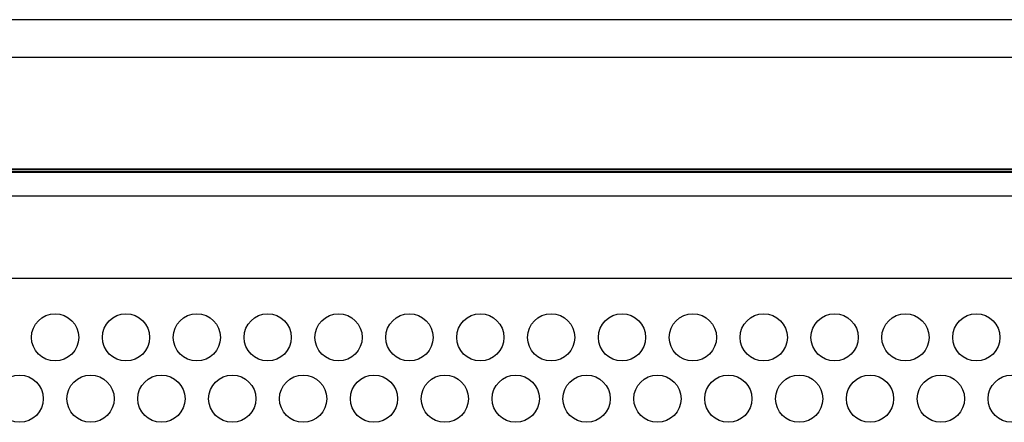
# Model space of a CAD drawing. Header units: millimetres. Extents: x 256 to 1374, y 313 to 1176.
# Tile 29 of 212: x 611.22 to 625.12, y 480.96 to 486.65. Entities that reach past the tile are written whole.
import ezdxf

# ---------------------------------------------------------------- set-up
doc = ezdxf.new("R2010")
doc.units = ezdxf.units.MM

msp = doc.modelspace()

# ---------------------------------------------------------------- linework, layer by layer
at = {"color": 7, "linetype": 'Continuous', "lineweight": 30}
for p, q in [((652.2119, 486.6513), (525.4301, 486.6513)), ((651.1536, 484.5378), (525.4301, 484.5378)), ((525.4301, 484.5354), (651.1536, 484.5354)), ((785.3437, 484.5037), (525.4301, 484.5037)), ((525.4301, 484.5014), (785.3437, 484.5014)), ((580.0536, 484.4974), (785.3437, 484.4974)), ((785.3437, 482.9974), (580.7202, 482.9974))]:
    msp.add_line(p, q, dxfattribs=at)
at = {"color": 8, "linetype": 'Continuous', "lineweight": 30}
for p, q in [((525.4301, 486.1227), (652.2119, 486.1227)), ((580.0536, 484.164), (785.3437, 484.164))]:
    msp.add_line(p, q, dxfattribs=at)
at = {"color": 7, "linetype": 'Continuous', "lineweight": 30}
for centre in [(611.7202, 482.164), (612.7202, 482.164), (613.7202, 482.164), (614.7202, 482.164), (615.7202, 482.164), (616.7202, 482.164), (617.7202, 482.164), (618.7202, 482.164), (619.7202, 482.164), (620.7202, 482.164), (621.7202, 482.164), (622.7202, 482.164), (623.7202, 482.164), (624.7202, 482.164), (611.2202, 481.2974), (612.2202, 481.2974), (613.2202, 481.2974), (614.2202, 481.2974), (615.2202, 481.2974), (616.2202, 481.2974), (617.2202, 481.2974), (618.2202, 481.2974), (619.2202, 481.2974), (620.2202, 481.2974), (621.2202, 481.2974), (622.2202, 481.2974), (623.2202, 481.2974), (624.2202, 481.2974), (625.2202, 481.2974)]:
    msp.add_circle(centre, 0.3333, dxfattribs=at)

doc.saveas('drawing.dxf')
